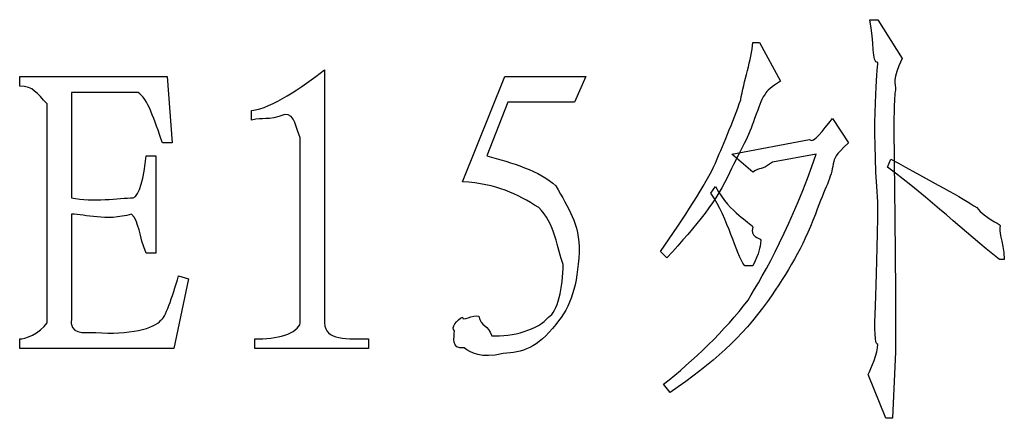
# Model space of a CAD drawing. Header units: millimetres. Extents: x 3 to 297, y 2 to 209.
# Tile 5 of 92: x 82 to 96, y 25 to 30. Entities that reach past the tile are written whole.
import ezdxf

# ---------------------------------------------------------------- set-up
doc = ezdxf.new("R2010")
doc.units = ezdxf.units.MM
doc.layers.get('0').update_dxf_attribs({"linetype": 'CONTINUOUS'})

msp = doc.modelspace()

# ---------------------------------------------------------------- linework, layer by layer
at = {"color": 0}
for p, q in [((94.0195, 30.1694), (94.1296, 30.1694)), ((94.1296, 30.1694), (94.4605, 29.6402)), ((92.432, 29.8607), (92.5202, 29.8607)), ((92.5202, 29.8607), (92.8067, 29.3315)), ((86.6112, 29.4859), (86.6112, 26.0904)), ((82.466, 29.2654), (82.466, 29.3977)), ((82.466, 29.3977), (84.4723, 29.3977)), ((84.4723, 29.3977), (84.5386, 28.4937)), ((88.4851, 27.9645), (89.0584, 29.3977)), ((89.0584, 29.3977), (90.1608, 29.3977)), ((90.1608, 29.3977), (90.0067, 29.0449)), ((84.0754, 29.1772), (83.1716, 29.1772)), ((83.1716, 29.1772), (83.1716, 27.744)), ((89.1025, 29.0449), (88.816, 28.3173)), ((90.0067, 29.0449), (89.1025, 29.0449)), ((82.8407, 26.0463), (82.8407, 29.0229)), ((85.6188, 28.8024), (85.6188, 28.9347)), ((92.4539, 28.8244), (92.4539, 28.8244)), ((93.5122, 28.8244), (93.7327, 28.4937)), ((86.2803, 26.0463), (86.2803, 28.5598)), ((92.1452, 28.3393), (93.2035, 28.5378)), ((84.5386, 28.4937), (84.4063, 28.4937)), ((84.1858, 28.3173), (84.3181, 28.3173)), ((84.3181, 28.3173), (84.3181, 26.9944)), ((92.432, 28.0968), (92.1452, 28.3393)), ((93.2917, 28.3393), (92.6966, 28.2291)), ((94.2619, 28.163), (94.306, 28.2732)), ((91.8587, 27.8102), (91.9247, 27.8984)), ((83.1716, 27.5235), (83.1716, 26.1124)), ((84.3181, 26.9944), (84.1858, 26.9944)), ((91.2633, 26.9282), (91.1751, 27.0164)), ((95.8494, 26.9062), (95.7834, 26.9062)), ((89.8521, 26.84), (89.8521, 26.84)), ((92.432, 26.818), (92.3216, 26.818)), ((84.7591, 26.6416), (84.5605, 25.6935)), ((84.6268, 26.6857), (84.7591, 26.6416)), ((92.6303, 26.3329), (92.6303, 26.3329)), ((82.466, 25.6935), (82.466, 25.8258)), ((85.6629, 25.6935), (85.6629, 25.8258)), ((87.2063, 25.8258), (87.2063, 25.6935)), ((84.5605, 25.6935), (82.466, 25.6935)), ((87.2063, 25.6935), (85.6629, 25.6935)), ((94.3723, 25.6494), (94.3282, 24.7454)), ((94.24, 24.7454), (93.9973, 25.3407)), ((91.3074, 25.0982), (91.2192, 25.2084)), ((94.3282, 24.7454), (94.24, 24.7454))]:
    msp.add_line(p, q, dxfattribs=at)
for points in [[(94.1296, 29.5851), (94.0414, 29.581), (94.0925, 29.8607), (94.0195, 30.1694)], [(92.2666, 29.078), (92.3064, 29.3315), (92.4168, 29.6251), (92.432, 29.8607)], [(94.1296, 27.6889), (94.0414, 28.8313), (94.1296, 29.5038), (94.1296, 29.5851)], [(94.4605, 29.6402), (94.3197, 29.3453), (94.3723, 29.3054), (94.3723, 29.2103)], [(85.6188, 28.9347), (85.8972, 28.9636), (86.3025, 29.2503), (86.6112, 29.4859)], [(92.8067, 29.3315), (92.6881, 29.2571), (92.6193, 29.1992), (92.5971, 29.1551)], [(82.8407, 29.0229), (82.6932, 29.1689), (82.6562, 29.2654), (82.466, 29.2654)], [(84.4063, 28.4937), (84.2959, 28.8024), (84.2077, 29.1028), (84.0754, 29.1772)], [(94.3723, 29.2103), (94.3197, 29.0366), (94.3723, 27.9273), (94.3723, 25.6494)], [(91.9247, 28.2181), (91.9977, 28.4055), (92.1702, 28.7914), (92.2666, 29.078)], [(92.5971, 29.1551), (92.5269, 29.0518), (92.5269, 29.0008), (92.4539, 28.8244)], [(86.0707, 28.8796), (85.8241, 28.7872), (85.78, 28.8465), (85.6188, 28.8024)], [(86.2803, 28.5598), (86.221, 28.6839), (86.2101, 28.8864), (86.0707, 28.8796)], [(92.4539, 28.8244), (92.3794, 28.5819), (92.2666, 28.4014), (92.112, 28.0858)], [(93.2035, 28.5378), (93.2614, 28.4786), (93.3799, 28.6618), (93.5122, 28.8244)], [(93.7327, 28.4937), (93.5411, 28.3173), (93.5454, 28.2952), (93.5232, 28.2071)], [(84.0094, 27.744), (84.0892, 27.773), (84.1555, 28.0224), (84.1858, 28.3173)], [(88.816, 28.3173), (89.1466, 28.2291), (89.5396, 28.1079), (89.753, 27.9094)], [(92.3657, 26.355), (92.5862, 26.6995), (92.9831, 27.4271), (93.2917, 28.3393)], [(94.306, 28.2732), (94.8641, 27.9645), (95.2832, 27.744), (95.4747, 27.6117)], [(91.1751, 27.0164), (91.4975, 27.4794), (91.7924, 27.9315), (91.9247, 28.2181)], [(92.6966, 28.2291), (92.5421, 28.1106), (92.534, 28.1699), (92.432, 28.0968)], [(93.5232, 28.2071), (93.497, 28.0224), (93.4201, 27.8901), (93.2808, 27.5235)], [(95.7834, 26.9062), (95.305, 27.2879), (94.8489, 27.722), (94.2619, 28.163)], [(92.112, 28.0858), (91.9536, 27.7137), (91.6739, 27.383), (91.2633, 26.9282)], [(89.5216, 27.6117), (89.2196, 27.8019), (88.955, 27.9342), (88.4851, 27.9645)], [(89.753, 27.9094), (89.9252, 27.5966), (90.0726, 27.4092), (90.0726, 27.0054)], [(91.9247, 27.8984), (92.1452, 27.5084), (92.3727, 27.4354), (92.432, 27.3472)], [(83.1716, 27.744), (83.4581, 27.6848), (83.8179, 27.744), (84.0094, 27.744)], [(92.3216, 26.818), (92.1893, 27.0082), (92.1082, 27.4423), (91.8587, 27.8102)], [(89.8521, 26.84), (89.7777, 27.0385), (89.7421, 27.405), (89.5216, 27.6117)], [(94.1296, 25.7486), (94.0414, 25.7597), (94.1296, 26.5052), (94.1296, 27.6889)], [(95.4747, 27.6117), (95.5985, 27.4643), (95.7721, 27.3982), (95.7943, 27.3692)], [(83.9872, 27.5235), (83.6344, 27.4202), (83.3617, 27.5235), (83.1716, 27.5235)], [(84.1858, 26.9944), (84.0892, 27.2149), (84.0892, 27.4354), (83.9872, 27.5235)], [(93.2808, 27.5235), (93.1002, 27.0523), (92.9238, 26.7588), (92.6303, 26.3329)], [(92.432, 27.3472), (92.3794, 27.2149), (92.5269, 27.1997), (92.5421, 27.1708)], [(95.7943, 27.3692), (95.7612, 27.2879), (95.8342, 27.1846), (95.8494, 26.9062)], [(92.5421, 27.1708), (92.5269, 27.0385), (92.5202, 27.0233), (92.432, 26.818)], [(90.0726, 27.0054), (90.0423, 26.5534), (89.9654, 26.2737), (89.753, 26.0242)], [(89.6539, 26.1235), (89.7777, 26.1855), (89.8521, 26.5314), (89.8521, 26.84)], [(84.3841, 26.0794), (84.4419, 26.0973), (84.5386, 26.3908), (84.6268, 26.6857)], [(91.2192, 25.2084), (91.616, 25.524), (92.057, 25.943), (92.3657, 26.355)], [(92.6303, 26.3329), (92.2775, 25.8479), (91.8944, 25.4951), (91.3074, 25.0982)], [(83.1716, 26.1124), (83.1342, 25.8768), (83.3258, 25.914), (83.5021, 25.914)], [(88.3751, 25.936), (88.3225, 25.9801), (88.4107, 26.0863), (88.4851, 26.1235)], [(88.4851, 26.1235), (88.47, 26.0532), (88.6312, 26.1634), (88.7056, 26.1345)], [(88.7056, 26.1345), (88.7345, 25.9939), (88.8379, 26.016), (88.882, 25.8699)], [(88.882, 25.8699), (89.1604, 25.8479), (89.5216, 25.954), (89.6539, 26.1235)], [(82.466, 25.8258), (82.532, 25.8175), (82.7373, 25.8989), (82.8407, 26.0463)], [(83.5021, 25.914), (83.9431, 25.8768), (84.3097, 25.9691), (84.3841, 26.0794)], [(85.6629, 25.8258), (85.9564, 25.8175), (86.2499, 25.8989), (86.2803, 26.0463)], [(86.6112, 26.0904), (86.589, 25.8175), (86.8384, 25.8258), (87.2063, 25.8258)], [(89.753, 26.0242), (89.4994, 25.7004), (89.3011, 25.6412), (89.0365, 25.6274)], [(88.5074, 25.7046), (88.3225, 25.6853), (88.3751, 25.8479), (88.3751, 25.936)], [(89.0365, 25.6274), (88.7345, 25.553), (88.5956, 25.6384), (88.5074, 25.7046)], [(93.9973, 25.3407), (94.0414, 25.422), (94.1296, 25.6384), (94.1296, 25.7486)]]:
    msp.add_open_spline(points, degree=3, dxfattribs=at)

doc.saveas('drawing.dxf')
